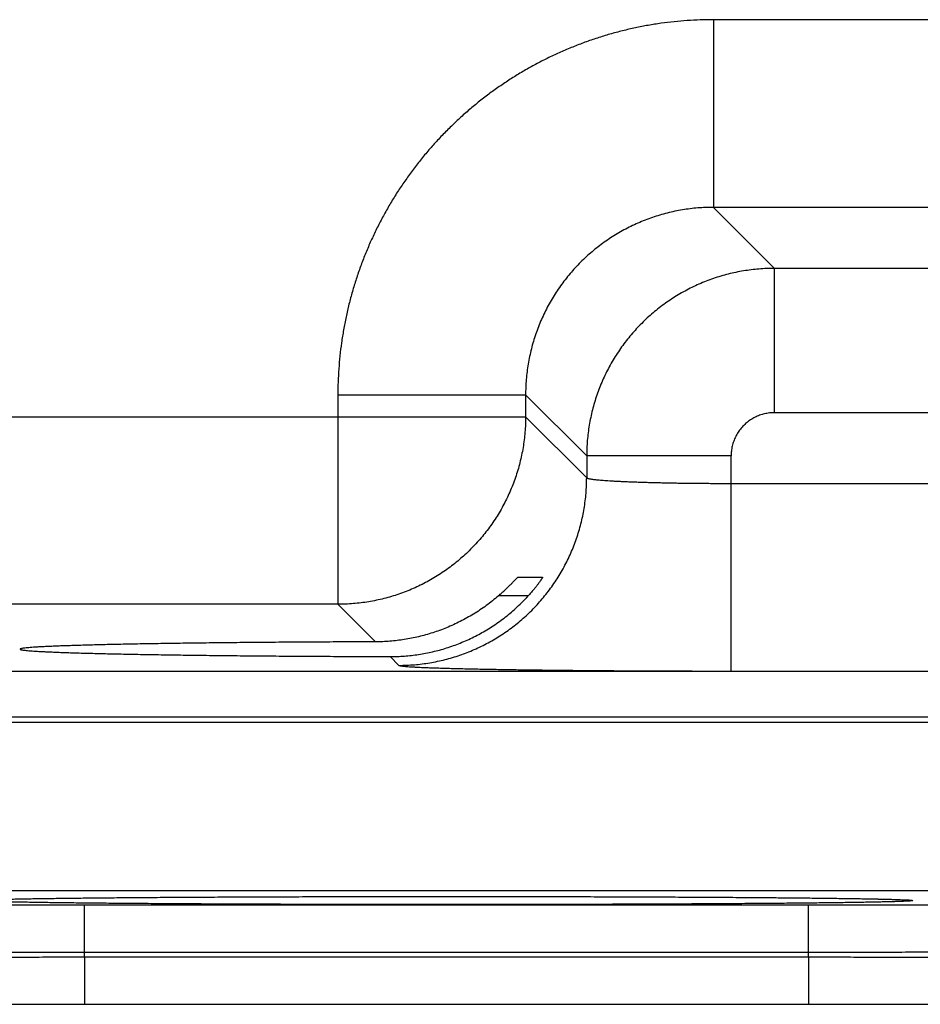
# Model space of a CAD drawing. Header units: inches. Extents: x 0 to 34, y 0 to 22.
# Tile 60 of 112: x 19.603 to 19.977, y 13.963 to 14.372. Entities that reach past the tile are written whole.
import ezdxf

# ---------------------------------------------------------------- set-up
doc = ezdxf.new("R2010")
doc.units = ezdxf.units.IN
doc.header["$LTSCALE"] = 1.87
doc.header["$MEASUREMENT"] = 0
doc.layers.get('0').update_dxf_attribs({"linetype": 'CONTINUOUS'})

msp = doc.modelspace()

# ---------------------------------------------------------------- linework, layer by layer
at = {"color": 7, "linetype": 'CONTINUOUS'}
for p, q in [((19.89129, 14.37228), (19.89129, 14.29429)), ((20.0416, 14.37228), (19.89129, 14.37228)), ((19.89129, 14.29429), (19.91666, 14.26892)), ((20.0416, 14.29429), (19.89129, 14.29429)), ((20.01623, 14.26892), (19.91666, 14.26892)), ((19.91666, 14.20893), (19.91666, 14.26892)), ((19.73531, 14.21631), (19.73531, 14.12929)), ((19.73531, 14.21631), (19.8133, 14.21631)), ((19.8133, 14.21631), (19.83867, 14.19094)), ((19.8133, 14.21631), (19.8133, 14.20728)), ((19.18959, 14.20728), (19.8133, 14.20728)), ((19.8133, 14.20728), (19.83867, 14.18191)), ((20.01623, 14.20893), (19.91666, 14.20893)), ((19.89866, 14.19094), (19.83867, 14.19094)), ((19.83867, 14.19094), (19.83867, 14.18191)), ((19.89866, 14.10156), (19.89866, 14.19094)), ((19.89866, 14.17955), (20.03423, 14.17955)), ((19.81005, 14.14052), (19.82035, 14.14052)), ((19.81437, 14.13278), (19.80201, 14.13278)), ((19.73531, 14.12929), (19.26758, 14.12929)), ((19.73531, 14.12929), (19.75091, 14.11369)), ((19.75703, 14.10758), (19.76068, 14.10392)), ((18.41877, 14.10148), (25.80914, 14.10148)), ((19.89866, 14.10156), (20.03423, 14.10156)), ((18.41877, 14.08246), (25.80914, 14.08246)), ((19.44177, 14.0803), (20.11912, 14.0803)), ((19.48021, 14.01031), (20.08068, 14.01031)), ((19.60051, 14.00679), (19.60382, 14.00686)), ((19.60382, 14.00686), (19.60791, 14.00693)), ((19.60791, 14.00693), (19.61293, 14.00701)), ((19.61293, 14.00701), (19.61907, 14.0071)), ((19.61907, 14.0071), (19.62653, 14.00719)), ((19.62653, 14.00719), (19.6332, 14.00726)), ((19.6332, 14.00726), (19.64105, 14.00734)), ((19.64105, 14.00734), (19.65049, 14.00742)), ((19.65049, 14.00742), (19.66234, 14.00751)), ((19.66234, 14.00751), (19.67218, 14.00757)), ((19.67218, 14.00757), (19.68313, 14.00763)), ((19.68313, 14.00763), (19.69437, 14.00768)), ((19.69437, 14.00768), (19.70599, 14.00773)), ((19.70599, 14.00773), (19.71793, 14.00777)), ((19.71793, 14.00777), (19.73014, 14.0078)), ((19.73014, 14.0078), (19.74258, 14.00782)), ((19.74258, 14.00782), (19.75518, 14.00784)), ((19.75518, 14.00784), (19.7679, 14.00785)), ((19.7679, 14.00785), (19.78045, 14.00786)), ((19.78045, 14.00786), (19.79298, 14.00785)), ((19.79298, 14.00785), (19.8057, 14.00784)), ((19.8057, 14.00784), (19.81831, 14.00782)), ((19.81831, 14.00782), (19.83075, 14.0078)), ((19.83075, 14.0078), (19.84298, 14.00777)), ((19.84298, 14.00777), (19.85494, 14.00773)), ((19.85494, 14.00773), (19.86657, 14.00768)), ((19.86657, 14.00768), (19.8778, 14.00763)), ((19.8778, 14.00763), (19.88868, 14.00757)), ((19.88868, 14.00757), (19.89872, 14.0075)), ((19.89872, 14.0075), (19.90741, 14.00744)), ((19.90741, 14.00744), (19.91824, 14.00735)), ((19.91824, 14.00735), (19.92693, 14.00727)), ((19.92693, 14.00727), (19.93416, 14.00719)), ((19.93416, 14.00719), (19.94031, 14.00712)), ((19.94031, 14.00712), (19.94557, 14.00705)), ((19.94557, 14.00705), (19.95136, 14.00696)), ((19.95136, 14.00696), (19.95597, 14.00688)), ((19.95597, 14.00688), (19.95969, 14.0068)), ((19.95969, 14.0068), (19.96273, 14.00673)), ((19.96273, 14.00673), (19.96519, 14.00667)), ((19.96519, 14.00667), (19.96713, 14.00661)), ((19.96713, 14.00661), (19.96866, 14.00656)), ((19.96866, 14.00656), (19.96958, 14.00652)), ((19.96958, 14.00652), (19.97034, 14.00648)), ((19.97034, 14.00648), (19.97075, 14.00646)), ((19.97075, 14.00646), (19.97109, 14.00644)), ((19.97109, 14.00644), (19.97137, 14.00643)), ((19.97137, 14.00643), (19.97158, 14.00641)), ((19.97158, 14.00641), (19.97174, 14.0064)), ((19.97189, 14.00639), (19.97192, 14.00639)), ((19.63008, 13.98467), (19.63008, 14.00432)), ((19.63008, 14.00432), (19.93081, 14.00432)), ((19.93081, 13.98467), (19.93081, 14.00432)), ((19.63005, 13.98274), (19.63008, 13.98467)), ((19.63008, 13.98467), (19.93081, 13.98467)), ((19.93085, 13.98274), (19.93081, 13.98467)), ((19.63005, 13.98274), (19.63005, 13.96309)), ((19.63005, 13.98274), (19.93085, 13.98274)), ((19.93085, 13.98274), (19.93085, 13.96309)), ((19.5988, 13.96307), (19.6113, 13.96308)), ((19.6113, 13.96308), (19.62395, 13.96309)), ((19.62395, 13.96309), (19.93085, 13.96309)), ((19.93085, 13.96309), (19.94319, 13.96309)), ((19.94319, 13.96309), (19.95572, 13.96308)), ((19.95572, 13.96308), (19.96813, 13.96306)), ((19.96813, 13.96306), (19.98037, 13.96303))]:
    msp.add_line(p, q, dxfattribs=at)
msp.add_lwpolyline([(19.97174, 14.0064), (19.97186, 14.00639), (19.97189, 14.00639)], dxfattribs=at)
for points, knots in [([(19.89129, 14.37228), (19.88948, 14.37228), (19.88586, 14.37222), (19.88043, 14.37193), (19.875, 14.37146), (19.8696, 14.3708), (19.86422, 14.36995), (19.85888, 14.36891), (19.85357, 14.36769), (19.84831, 14.36628), (19.8431, 14.36468), (19.83795, 14.36291), (19.83286, 14.36096), (19.82785, 14.35883), (19.82291, 14.35653), (19.81806, 14.35406), (19.81329, 14.35142), (19.80862, 14.34861), (19.80406, 14.34565), (19.79959, 14.34253), (19.79524, 14.33925), (19.79101, 14.33582), (19.7869, 14.33225), (19.78292, 14.32853), (19.77907, 14.32468), (19.77535, 14.3207), (19.77178, 14.31659), (19.76835, 14.31236), (19.76507, 14.30801), (19.76195, 14.30355), (19.75898, 14.29898), (19.75618, 14.29431), (19.75354, 14.28955), (19.75107, 14.28469), (19.74877, 14.27976), (19.74664, 14.27474), (19.74469, 14.26966), (19.74291, 14.26451), (19.74132, 14.2593), (19.73991, 14.25403), (19.73869, 14.24873), (19.73765, 14.24338), (19.7368, 14.238), (19.73613, 14.23259), (19.73566, 14.22717), (19.73538, 14.22174), (19.73531, 14.21812), (19.73531, 14.21631)], [0, 0, 0, 0, 0.022161, 0.044356, 0.066574, 0.088801, 0.111028, 0.133246, 0.155464, 0.177691, 0.199926, 0.222163, 0.244394, 0.266622, 0.288847, 0.311071, 0.333295, 0.35552, 0.377746, 0.399972, 0.422198, 0.444423, 0.466649, 0.488874, 0.511099, 0.533323, 0.555548, 0.577774, 0.6, 0.622226, 0.644452, 0.666678, 0.688903, 0.711128, 0.733352, 0.755576, 0.777805, 0.800041, 0.822277, 0.844507, 0.866729, 0.888953, 0.911185, 0.933417, 0.955638, 0.977836, 1, 1, 1, 1]), ([(19.89129, 14.29429), (19.89022, 14.29429), (19.88807, 14.29425), (19.88485, 14.29405), (19.88164, 14.29372), (19.87845, 14.29326), (19.87528, 14.29266), (19.87213, 14.29193), (19.86902, 14.29108), (19.86595, 14.2901), (19.86292, 14.28899), (19.85994, 14.28775), (19.85702, 14.2864), (19.85415, 14.28492), (19.85135, 14.28333), (19.84861, 14.28162), (19.84595, 14.27981), (19.84337, 14.27788), (19.84087, 14.27585), (19.83845, 14.27371), (19.83612, 14.27148), (19.83389, 14.26916), (19.83176, 14.26674), (19.82972, 14.26424), (19.8278, 14.26165), (19.82598, 14.25899), (19.82427, 14.25626), (19.82268, 14.25345), (19.8212, 14.25059), (19.81985, 14.24766), (19.81861, 14.24468), (19.8175, 14.24165), (19.81652, 14.23858), (19.81566, 14.23547), (19.81494, 14.23233), (19.81434, 14.22915), (19.81388, 14.22596), (19.81354, 14.22275), (19.81335, 14.21953), (19.8133, 14.21738), (19.8133, 14.21631)], [0, 0, 0, 0, 0.026326, 0.05265, 0.078971, 0.105291, 0.131612, 0.157932, 0.18425, 0.210565, 0.236878, 0.263188, 0.289496, 0.315803, 0.34211, 0.368417, 0.394724, 0.421029, 0.447334, 0.473639, 0.499944, 0.526249, 0.552554, 0.578861, 0.605169, 0.631478, 0.657787, 0.684098, 0.71041, 0.736723, 0.763038, 0.789358, 0.815684, 0.842013, 0.868345, 0.894675, 0.921003, 0.947332, 0.973663, 1, 1, 1, 1]), ([(19.91666, 14.26892), (19.91558, 14.26892), (19.91343, 14.26888), (19.91022, 14.26868), (19.90701, 14.26834), (19.90382, 14.26788), (19.90065, 14.26728), (19.8975, 14.26655), (19.89439, 14.2657), (19.89132, 14.26471), (19.88829, 14.2636), (19.88532, 14.26237), (19.88239, 14.26101), (19.87952, 14.25953), (19.87672, 14.25794), (19.87399, 14.25623), (19.87133, 14.25441), (19.86875, 14.25249), (19.86625, 14.25046), (19.86383, 14.24832), (19.8615, 14.24609), (19.85927, 14.24377), (19.85714, 14.24135), (19.85511, 14.23885), (19.85318, 14.23626), (19.85136, 14.2336), (19.84965, 14.23086), (19.84806, 14.22806), (19.84658, 14.22519), (19.84522, 14.22226), (19.84399, 14.21928), (19.84288, 14.21626), (19.84189, 14.21318), (19.84104, 14.21008), (19.84031, 14.20693), (19.83971, 14.20377), (19.83925, 14.20058), (19.83892, 14.19737), (19.83872, 14.19416), (19.83867, 14.19201), (19.83867, 14.19094)], [0, 0, 0, 0, 0.02633, 0.052658, 0.078985, 0.10531, 0.131635, 0.157961, 0.184286, 0.210609, 0.236933, 0.26326, 0.289587, 0.315904, 0.342203, 0.368494, 0.394785, 0.42108, 0.447383, 0.473692, 0.500001, 0.526307, 0.552615, 0.578933, 0.605258, 0.631584, 0.657907, 0.684231, 0.710561, 0.736892, 0.763218, 0.789538, 0.815859, 0.842182, 0.868502, 0.894809, 0.921107, 0.947401, 0.973698, 1, 1, 1, 1]), ([(19.8133, 14.20728), (19.8133, 14.20621), (19.81326, 14.20406), (19.81306, 14.20084), (19.81272, 14.19763), (19.81226, 14.19444), (19.81166, 14.19127), (19.81093, 14.18813), (19.81008, 14.18503), (19.80909, 14.18196), (19.80798, 14.17893), (19.80675, 14.17595), (19.80539, 14.17302), (19.80391, 14.17016), (19.80232, 14.16735), (19.80061, 14.16462), (19.79879, 14.16196), (19.79687, 14.15937), (19.79483, 14.15687), (19.7927, 14.15445), (19.79047, 14.15213), (19.78814, 14.14989), (19.78572, 14.14776), (19.78322, 14.14573), (19.78063, 14.1438), (19.77797, 14.14198), (19.77524, 14.14027), (19.77243, 14.13868), (19.76957, 14.1372), (19.76664, 14.13585), (19.76366, 14.13461), (19.76064, 14.1335), (19.75757, 14.13252), (19.75446, 14.13166), (19.75132, 14.13093), (19.74815, 14.13034), (19.74496, 14.12987), (19.74175, 14.12954), (19.73854, 14.12934), (19.73639, 14.12929), (19.73531, 14.12929)], [0, 0, 0, 0, 0.026315, 0.05263, 0.078945, 0.105261, 0.131577, 0.157893, 0.184209, 0.210526, 0.236843, 0.263161, 0.289478, 0.315796, 0.342114, 0.368432, 0.39475, 0.421068, 0.447387, 0.473705, 0.500023, 0.526342, 0.55266, 0.578978, 0.605297, 0.631615, 0.657932, 0.68425, 0.710567, 0.736885, 0.763203, 0.789519, 0.815835, 0.842151, 0.868467, 0.894785, 0.921098, 0.947404, 0.973703, 1, 1, 1, 1]), ([(19.91666, 14.20893), (19.91631, 14.20893), (19.91562, 14.20891), (19.91459, 14.20882), (19.91355, 14.20867), (19.91253, 14.20846), (19.91151, 14.20819), (19.91051, 14.20786), (19.90954, 14.20748), (19.90859, 14.20703), (19.90766, 14.20654), (19.90677, 14.20599), (19.90591, 14.20538), (19.90509, 14.20473), (19.9043, 14.20404), (19.90356, 14.2033), (19.90286, 14.20251), (19.90221, 14.20169), (19.90161, 14.20083), (19.90106, 14.19994), (19.90057, 14.19901), (19.90012, 14.19806), (19.89973, 14.19708), (19.8994, 14.19609), (19.89913, 14.19507), (19.89892, 14.19405), (19.89877, 14.19301), (19.89868, 14.19197), (19.89866, 14.19128), (19.89866, 14.19094)], [0, 0, 0, 0, 0.036617, 0.073427, 0.110383, 0.147443, 0.184567, 0.221713, 0.258844, 0.295937, 0.333007, 0.370073, 0.407151, 0.444244, 0.481347, 0.518455, 0.555564, 0.592666, 0.629753, 0.666826, 0.703904, 0.741008, 0.778157, 0.815328, 0.852478, 0.889563, 0.92654, 0.963368, 1, 1, 1, 1]), ([(19.76068, 14.10392), (19.76176, 14.10392), (19.76391, 14.10397), (19.76712, 14.10417), (19.77033, 14.1045), (19.77352, 14.10497), (19.77669, 14.10557), (19.77983, 14.10629), (19.78294, 14.10715), (19.78601, 14.10813), (19.78904, 14.10925), (19.79201, 14.11048), (19.79494, 14.11184), (19.79781, 14.11331), (19.80061, 14.11491), (19.80334, 14.11661), (19.80601, 14.11843), (19.80859, 14.12036), (19.81109, 14.12239), (19.81351, 14.12453), (19.81584, 14.12676), (19.81807, 14.12909), (19.8202, 14.1315), (19.82224, 14.13401), (19.82416, 14.13659), (19.82598, 14.13925), (19.82769, 14.14199), (19.82928, 14.14479), (19.83076, 14.14766), (19.83212, 14.15058), (19.83335, 14.15356), (19.83446, 14.15659), (19.83545, 14.15966), (19.8363, 14.16277), (19.83703, 14.16591), (19.83763, 14.16907), (19.83809, 14.17226), (19.83843, 14.17547), (19.83863, 14.17869), (19.83867, 14.18084), (19.83867, 14.18191)], [0, 0, 0, 0, 0.026313, 0.052627, 0.078941, 0.105256, 0.131571, 0.157886, 0.184201, 0.210517, 0.236833, 0.263149, 0.289465, 0.315782, 0.342098, 0.368415, 0.394732, 0.421049, 0.447367, 0.473684, 0.500001, 0.526318, 0.552636, 0.578953, 0.60527, 0.631587, 0.657904, 0.68422, 0.710537, 0.736853, 0.763169, 0.789485, 0.8158, 0.842115, 0.86843, 0.894745, 0.921059, 0.947373, 0.973687, 1, 1, 1, 1]), ([(19.83867, 14.18191), (19.83869, 14.18187), (19.8388, 14.18178), (19.83903, 14.18168), (19.83938, 14.18158), (19.83984, 14.18148), (19.84041, 14.18137), (19.8411, 14.18127), (19.8419, 14.18117), (19.84282, 14.18107), (19.84384, 14.18097), (19.84497, 14.18088), (19.84621, 14.18078), (19.84755, 14.18069), (19.84899, 14.1806), (19.85053, 14.18051), (19.85217, 14.18043), (19.85389, 14.18035), (19.85571, 14.18027), (19.85761, 14.1802), (19.85958, 14.18013), (19.86164, 14.18006), (19.86377, 14.17999), (19.86597, 14.17993), (19.86823, 14.17988), (19.87055, 14.17983), (19.87293, 14.17978), (19.87535, 14.17973), (19.87783, 14.17969), (19.88034, 14.17966), (19.88289, 14.17963), (19.88547, 14.1796), (19.88808, 14.17958), (19.89071, 14.17957), (19.89335, 14.17955), (19.896, 14.17955), (19.89778, 14.17955), (19.89866, 14.17955)], [0, 0, 0, 0, 0.002498, 0.006617, 0.012558, 0.020374, 0.030076, 0.041659, 0.05511, 0.070405, 0.087518, 0.106417, 0.127067, 0.149429, 0.173458, 0.199108, 0.22633, 0.255071, 0.285272, 0.316876, 0.349821, 0.384042, 0.419471, 0.456039, 0.493674, 0.532302, 0.571848, 0.612233, 0.65338, 0.695207, 0.737631, 0.780569, 0.823937, 0.867649, 0.911621, 0.955768, 1, 1, 1, 1]), ([(19.80201, 14.13278), (19.80227, 14.13301), (19.80278, 14.13346), (19.80353, 14.13412), (19.80423, 14.13477), (19.8049, 14.13539), (19.80552, 14.13599), (19.80611, 14.13655), (19.80665, 14.13708), (19.80714, 14.13758), (19.80759, 14.13803), (19.808, 14.13845), (19.80837, 14.13883), (19.80869, 14.13916), (19.80898, 14.13946), (19.80922, 14.13972), (19.80944, 14.13993), (19.80961, 14.14012), (19.80976, 14.14026), (19.80987, 14.14037), (19.80996, 14.14045), (19.81001, 14.1405), (19.81004, 14.14052), (19.81005, 14.14052)], [0, 0, 0, 0, 0.093093, 0.182833, 0.26871, 0.350314, 0.427653, 0.500435, 0.568278, 0.630933, 0.688423, 0.740626, 0.787615, 0.829425, 0.866231, 0.898139, 0.925332, 0.947993, 0.96629, 0.980452, 0.990645, 0.997085, 1, 1, 1, 1]), ([(19.82035, 14.14052), (19.82035, 14.14052), (19.82035, 14.14048), (19.82033, 14.14045), (19.82028, 14.14036), (19.82021, 14.14024), (19.82012, 14.14008), (19.81999, 14.13989), (19.81984, 14.13966), (19.81966, 14.13939), (19.81945, 14.13908), (19.8192, 14.13873), (19.81893, 14.13835), (19.81862, 14.13793), (19.81827, 14.13747), (19.8179, 14.13697), (19.81748, 14.13644), (19.81704, 14.13589), (19.81656, 14.1353), (19.81605, 14.1347), (19.81552, 14.13407), (19.81495, 14.13343), (19.81457, 14.133), (19.81437, 14.13278)], [0, 0, 0, 0, 0.001698, 0.007099, 0.016707, 0.030728, 0.049309, 0.072632, 0.100785, 0.133928, 0.1721, 0.215408, 0.263828, 0.317381, 0.37597, 0.439511, 0.507811, 0.580661, 0.657754, 0.738739, 0.823126, 0.910393, 1, 1, 1, 1]), ([(19.78045, 14.11114), (19.78141, 14.11145), (19.78333, 14.11209), (19.78618, 14.11318), (19.789, 14.11438), (19.79178, 14.1157), (19.79452, 14.11713), (19.79722, 14.11869), (19.79987, 14.12036), (19.80246, 14.12215), (19.80499, 14.12406), (19.80746, 14.12607), (19.80985, 14.1282), (19.81216, 14.13043), (19.81364, 14.13199), (19.81437, 14.13278)], [0, 0, 0, 0, 0.07447, 0.14934, 0.224561, 0.300144, 0.376193, 0.452677, 0.529574, 0.606982, 0.684837, 0.763048, 0.841671, 0.920684, 1, 1, 1, 1]), ([(19.80201, 14.13278), (19.80119, 14.13208), (19.79953, 14.13071), (19.79697, 14.12876), (19.79435, 14.12693), (19.79167, 14.12521), (19.78893, 14.12362), (19.78615, 14.12214), (19.78332, 14.12078), (19.78141, 14.11995), (19.78045, 14.11956)], [0, 0, 0, 0, 0.127219, 0.253841, 0.379779, 0.505138, 0.629854, 0.753882, 0.877304, 1, 1, 1, 1]), ([(19.78045, 14.11956), (19.7795, 14.11917), (19.7776, 14.11843), (19.77471, 14.11744), (19.77179, 14.11657), (19.76886, 14.11581), (19.7659, 14.11516), (19.76293, 14.11464), (19.75994, 14.11422), (19.75694, 14.11392), (19.75393, 14.11374), (19.75192, 14.1137), (19.75091, 14.11369)], [0, 0, 0, 0, 0.101232, 0.202065, 0.302454, 0.402482, 0.502332, 0.601996, 0.70147, 0.800944, 0.900462, 1, 1, 1, 1]), ([(19.75091, 14.11369), (19.74895, 14.11369), (19.74504, 14.11367), (19.73919, 14.11365), (19.73339, 14.11363), (19.72765, 14.1136), (19.72196, 14.11356), (19.71634, 14.11353), (19.7108, 14.11349), (19.70533, 14.11345), (19.69995, 14.1134), (19.69466, 14.11335), (19.68947, 14.1133), (19.68439, 14.11324), (19.67941, 14.11318), (19.67455, 14.11312), (19.66981, 14.11306), (19.6652, 14.11299), (19.66072, 14.11292), (19.65637, 14.11285), (19.65217, 14.11278), (19.64812, 14.1127), (19.64421, 14.11262), (19.64047, 14.11254), (19.63688, 14.11246), (19.63345, 14.11237), (19.6302, 14.11228), (19.62712, 14.11219), (19.62421, 14.1121), (19.62148, 14.11201), (19.61893, 14.11192), (19.61657, 14.11182), (19.61439, 14.11172), (19.61241, 14.11162), (19.61062, 14.11153), (19.60902, 14.11143), (19.60761, 14.11132), (19.60641, 14.11122), (19.6054, 14.11112), (19.6046, 14.11102), (19.60398, 14.11093), (19.60361, 14.11081), (19.60334, 14.11076), (19.60332, 14.11066), (19.60332, 14.11065)], [0, 0, 0, 0, 0.039867, 0.079465, 0.118734, 0.157649, 0.196148, 0.234196, 0.271752, 0.308761, 0.345197, 0.381002, 0.416147, 0.45059, 0.484282, 0.5172, 0.549291, 0.58053, 0.610877, 0.640292, 0.668753, 0.696214, 0.722655, 0.748042, 0.77234, 0.795532, 0.817581, 0.838471, 0.858172, 0.876662, 0.893925, 0.909934, 0.924678, 0.938136, 0.950293, 0.961139, 0.970657, 0.978843, 0.985686, 0.991181, 0.995329, 0.99814, 0.999664, 1, 1, 1, 1]), ([(19.75703, 14.10758), (19.75802, 14.10758), (19.76, 14.10761), (19.76297, 14.10777), (19.76592, 14.10805), (19.76886, 14.10844), (19.77179, 14.10894), (19.7747, 14.10956), (19.77759, 14.11028), (19.7795, 14.11084), (19.78045, 14.11114)], [0, 0, 0, 0, 0.125074, 0.249956, 0.374653, 0.499371, 0.624165, 0.749095, 0.874369, 1, 1, 1, 1]), ([(19.60332, 14.11065), (19.60332, 14.11063), (19.60334, 14.11053), (19.60362, 14.11047), (19.604, 14.11036), (19.60463, 14.11027), (19.60543, 14.11016), (19.60645, 14.11006), (19.60766, 14.10996), (19.60907, 14.10986), (19.61067, 14.10976), (19.61247, 14.10966), (19.61446, 14.10956), (19.61664, 14.10947), (19.61901, 14.10937), (19.62156, 14.10928), (19.6243, 14.10918), (19.62721, 14.10909), (19.6303, 14.109), (19.63356, 14.10891), (19.63699, 14.10883), (19.64058, 14.10875), (19.64434, 14.10866), (19.64824, 14.10859), (19.6523, 14.10851), (19.65651, 14.10843), (19.66086, 14.10836), (19.66534, 14.10829), (19.66996, 14.10823), (19.6747, 14.10816), (19.67957, 14.1081), (19.68455, 14.10804), (19.68964, 14.10799), (19.69483, 14.10794), (19.70012, 14.10789), (19.7055, 14.10784), (19.71097, 14.1078), (19.71652, 14.10776), (19.72214, 14.10772), (19.72783, 14.10769), (19.73358, 14.10766), (19.73938, 14.10764), (19.74523, 14.10761), (19.75111, 14.10759), (19.75505, 14.10758), (19.75703, 14.10758)], [0, 0, 0, 0, 0.000358, 0.001859, 0.004599, 0.008623, 0.013942, 0.020554, 0.028454, 0.037637, 0.04809, 0.059806, 0.072768, 0.086964, 0.102379, 0.11899, 0.136786, 0.155739, 0.175834, 0.197046, 0.219345, 0.242717, 0.267124, 0.292546, 0.318951, 0.346304, 0.374586, 0.40375, 0.433774, 0.46462, 0.496247, 0.528632, 0.561721, 0.595492, 0.629898, 0.664898, 0.700461, 0.736532, 0.773087, 0.810071, 0.847444, 0.885173, 0.923197, 0.961492, 1, 1, 1, 1]), ([(19.76068, 14.10392), (19.76073, 14.10388), (19.76092, 14.10382), (19.76127, 14.10373), (19.76181, 14.10365), (19.76253, 14.10357), (19.76342, 14.10348), (19.76449, 14.1034), (19.76573, 14.10332), (19.76715, 14.10323), (19.76874, 14.10315), (19.7705, 14.10307), (19.77242, 14.10299), (19.77451, 14.10291), (19.77677, 14.10284), (19.77918, 14.10276), (19.78175, 14.10269), (19.78447, 14.10261), (19.78734, 14.10254), (19.79035, 14.10247), (19.79351, 14.10241), (19.7968, 14.10234), (19.80023, 14.10228), (19.80379, 14.10222), (19.80746, 14.10216), (19.81126, 14.1021), (19.81517, 14.10205), (19.8192, 14.102), (19.82332, 14.10195), (19.82754, 14.1019), (19.83186, 14.10186), (19.83626, 14.10182), (19.84074, 14.10178), (19.8453, 14.10174), (19.84993, 14.10171), (19.85463, 14.10168), (19.85938, 14.10166), (19.86418, 14.10163), (19.86903, 14.10161), (19.87391, 14.1016), (19.87883, 14.10158), (19.88377, 14.10157), (19.88873, 14.10156), (19.89369, 14.10156), (19.89701, 14.10156), (19.89866, 14.10156)], [0, 0, 0, 0, 0.001426, 0.004083, 0.008016, 0.013231, 0.019726, 0.027494, 0.036531, 0.046826, 0.058362, 0.071121, 0.085088, 0.10025, 0.116588, 0.134078, 0.152694, 0.172414, 0.193218, 0.215077, 0.237959, 0.26183, 0.286661, 0.312428, 0.339095, 0.366623, 0.394974, 0.424112, 0.454004, 0.484609, 0.515884, 0.547787, 0.580279, 0.613319, 0.646868, 0.680886, 0.715324, 0.750126, 0.785237, 0.820624, 0.856256, 0.892079, 0.928025, 0.964023, 1, 1, 1, 1]), ([(19.48013, 14.00563), (19.48013, 14.00559), (19.48031, 14.00557), (19.48053, 14.00552), (19.48102, 14.00549), (19.48164, 14.00544), (19.48246, 14.0054), (19.48346, 14.00535), (19.48464, 14.00531), (19.48599, 14.00526), (19.48752, 14.00522), (19.48923, 14.00518), (19.4911, 14.00514), (19.49314, 14.00509), (19.49536, 14.00505), (19.49773, 14.00501), (19.50027, 14.00497), (19.50296, 14.00493), (19.50581, 14.0049), (19.50881, 14.00486), (19.51196, 14.00482), (19.51525, 14.00479), (19.51868, 14.00475), (19.52225, 14.00472), (19.52595, 14.00469), (19.52978, 14.00466), (19.53372, 14.00463), (19.53779, 14.0046), (19.54197, 14.00457), (19.54625, 14.00454), (19.55064, 14.00452), (19.55512, 14.00449), (19.5597, 14.00447), (19.56436, 14.00445), (19.5691, 14.00443), (19.57392, 14.00441), (19.5788, 14.0044), (19.58375, 14.00438), (19.58875, 14.00437), (19.59381, 14.00436), (19.5989, 14.00435), (19.60404, 14.00434), (19.6092, 14.00433), (19.6144, 14.00433), (19.61961, 14.00432), (19.62484, 14.00432), (19.62833, 14.00432), (19.63008, 14.00432)], [0, 0, 0, 0, 0.000681, 0.002532, 0.005586, 0.009848, 0.015314, 0.021977, 0.029829, 0.038864, 0.049073, 0.060443, 0.072956, 0.086595, 0.101343, 0.117187, 0.134107, 0.152081, 0.171086, 0.191101, 0.212103, 0.234064, 0.256956, 0.280752, 0.305424, 0.330943, 0.357277, 0.384394, 0.412261, 0.440844, 0.470107, 0.500017, 0.530535, 0.561624, 0.593247, 0.625371, 0.657958, 0.690964, 0.724342, 0.758049, 0.792043, 0.826288, 0.860752, 0.895399, 0.930186, 0.965069, 1, 1, 1, 1]), ([(19.78045, 14.00448), (19.77832, 14.00448), (19.77405, 14.00448), (19.76766, 14.00448), (19.76128, 14.00448), (19.75492, 14.00449), (19.74859, 14.0045), (19.74229, 14.00451), (19.73603, 14.00452), (19.72983, 14.00453), (19.72368, 14.00455), (19.71759, 14.00457), (19.71157, 14.00459), (19.70563, 14.00461), (19.69977, 14.00463), (19.69399, 14.00465), (19.68831, 14.00468), (19.68273, 14.00471), (19.67726, 14.00474), (19.6719, 14.00477), (19.66665, 14.0048), (19.66154, 14.00483), (19.65655, 14.00487), (19.65169, 14.0049), (19.64698, 14.00494), (19.64241, 14.00498), (19.638, 14.00502), (19.63374, 14.00506), (19.62964, 14.0051), (19.62571, 14.00515), (19.62194, 14.00519), (19.61835, 14.00524), (19.61494, 14.00529), (19.6117, 14.00534), (19.60866, 14.00538), (19.60579, 14.00543), (19.60313, 14.00549), (19.60065, 14.00554), (19.59837, 14.00559), (19.59629, 14.00564), (19.59441, 14.00569), (19.59274, 14.00575), (19.59127, 14.0058), (19.59001, 14.00586), (19.58895, 14.00591), (19.58812, 14.00597), (19.58745, 14.006), (19.58709, 14.0061), (19.58676, 14.00607), (19.58676, 14.00626), (19.58709, 14.00623), (19.58745, 14.00633), (19.58812, 14.00636), (19.5886, 14.0064), (19.58888, 14.00642)], [0, 0, 0, 0, 0.032635, 0.065268, 0.097851, 0.130341, 0.16269, 0.194855, 0.226799, 0.258491, 0.289896, 0.320984, 0.351721, 0.382076, 0.412015, 0.441504, 0.470508, 0.498996, 0.526941, 0.554322, 0.581105, 0.60725, 0.632725, 0.657508, 0.681573, 0.704895, 0.727444, 0.749198, 0.770131, 0.790221, 0.809447, 0.827789, 0.845226, 0.861739, 0.877307, 0.891916, 0.90555, 0.918195, 0.929837, 0.94046, 0.950054, 0.95861, 0.96612, 0.972575, 0.977965, 0.982287, 0.985538, 0.987719, 0.988838, 0.989123, 0.990243, 0.992425, 0.995677, 1, 1, 1, 1]), ([(19.58897, 14.00642), (19.58929, 14.00644), (19.59004, 14.00648), (19.59127, 14.00653), (19.59274, 14.00658), (19.59441, 14.00664), (19.59629, 14.00669), (19.59837, 14.00674), (19.60065, 14.0068), (19.60313, 14.00685), (19.6058, 14.0069), (19.60866, 14.00695), (19.61171, 14.007), (19.61494, 14.00705), (19.61835, 14.00709), (19.62194, 14.00714), (19.62571, 14.00718), (19.62964, 14.00723), (19.63374, 14.00727), (19.638, 14.00731), (19.64242, 14.00735), (19.64698, 14.00739), (19.6517, 14.00743), (19.65655, 14.00747), (19.66154, 14.0075), (19.66666, 14.00753), (19.6719, 14.00757), (19.67726, 14.0076), (19.68274, 14.00763), (19.68832, 14.00765), (19.694, 14.00768), (19.69977, 14.0077), (19.70563, 14.00773), (19.71157, 14.00775), (19.71759, 14.00777), (19.72368, 14.00778), (19.72983, 14.0078), (19.73604, 14.00781), (19.74229, 14.00782), (19.74859, 14.00783), (19.75493, 14.00784), (19.76129, 14.00785), (19.76767, 14.00785), (19.77405, 14.00786), (19.77832, 14.00786), (19.78045, 14.00786)], [0, 0, 0, 0, 0.005071, 0.011674, 0.019357, 0.028112, 0.037928, 0.048796, 0.060705, 0.073642, 0.087591, 0.102536, 0.118463, 0.135355, 0.153194, 0.171959, 0.191628, 0.212181, 0.233595, 0.255848, 0.278918, 0.302777, 0.327394, 0.352746, 0.378809, 0.405559, 0.432958, 0.460967, 0.489557, 0.518702, 0.548372, 0.578534, 0.609157, 0.640207, 0.67165, 0.703453, 0.735581, 0.768001, 0.80068, 0.833584, 0.866676, 0.89991, 0.93324, 0.966619, 1, 1, 1, 1]), ([(19.78045, 14.00786), (19.78258, 14.00786), (19.78684, 14.00786), (19.79323, 14.00785), (19.79961, 14.00785), (19.80597, 14.00784), (19.8123, 14.00783), (19.8186, 14.00782), (19.82486, 14.00781), (19.83106, 14.0078), (19.83721, 14.00778), (19.8433, 14.00777), (19.84932, 14.00775), (19.85526, 14.00773), (19.86113, 14.0077), (19.8669, 14.00768), (19.87258, 14.00765), (19.87816, 14.00763), (19.88363, 14.0076), (19.88899, 14.00757), (19.89424, 14.00753), (19.89936, 14.0075), (19.90435, 14.00747), (19.9092, 14.00743), (19.91391, 14.00739), (19.91848, 14.00735), (19.92289, 14.00731), (19.92715, 14.00727), (19.93125, 14.00723), (19.93519, 14.00718), (19.93895, 14.00714), (19.94254, 14.00709), (19.94596, 14.00705), (19.94919, 14.007), (19.95224, 14.00695), (19.9551, 14.0069), (19.95777, 14.00685), (19.96024, 14.0068), (19.96252, 14.00674), (19.9646, 14.00669), (19.96648, 14.00664), (19.96815, 14.00658), (19.96962, 14.00653), (19.97086, 14.00648), (19.9716, 14.00644), (19.97192, 14.00642)], [0, 0, 0, 0, 0.033386, 0.066769, 0.100102, 0.133339, 0.166432, 0.199337, 0.232017, 0.264437, 0.296565, 0.328368, 0.359813, 0.390866, 0.421493, 0.451661, 0.481332, 0.510475, 0.539063, 0.567073, 0.594473, 0.62122, 0.647281, 0.672633, 0.697253, 0.721111, 0.744179, 0.766433, 0.787848, 0.808401, 0.828069, 0.846833, 0.864671, 0.881564, 0.897491, 0.912435, 0.926383, 0.939319, 0.951229, 0.962097, 0.971912, 0.980665, 0.988347, 0.99495, 1, 1, 1, 1]), ([(19.97201, 14.00642), (19.97229, 14.0064), (19.97278, 14.00636), (19.97344, 14.00633), (19.9738, 14.00623), (19.97413, 14.00626), (19.97413, 14.00607), (19.9738, 14.0061), (19.97344, 14.006), (19.97278, 14.00597), (19.97194, 14.00591), (19.97088, 14.00586), (19.96962, 14.0058), (19.96815, 14.00575), (19.96648, 14.00569), (19.9646, 14.00564), (19.96252, 14.00559), (19.96024, 14.00554), (19.95777, 14.00549), (19.9551, 14.00543), (19.95224, 14.00538), (19.94919, 14.00534), (19.94595, 14.00529), (19.94254, 14.00524), (19.93895, 14.00519), (19.93518, 14.00515), (19.93125, 14.0051), (19.92715, 14.00506), (19.92289, 14.00502), (19.91847, 14.00498), (19.91391, 14.00494), (19.9092, 14.0049), (19.90434, 14.00487), (19.89935, 14.00483), (19.89423, 14.0048), (19.88899, 14.00477), (19.88363, 14.00474), (19.87816, 14.00471), (19.87258, 14.00468), (19.8669, 14.00465), (19.86112, 14.00463), (19.85526, 14.00461), (19.84932, 14.00459), (19.8433, 14.00457), (19.83721, 14.00455), (19.83106, 14.00453), (19.82486, 14.00452), (19.8186, 14.00451), (19.8123, 14.0045), (19.80597, 14.00449), (19.79961, 14.00448), (19.79323, 14.00448), (19.78684, 14.00448), (19.78258, 14.00448), (19.78045, 14.00448)], [0, 0, 0, 0, 0.004322, 0.007573, 0.009753, 0.010873, 0.011158, 0.012278, 0.01446, 0.017712, 0.022035, 0.027425, 0.03388, 0.041391, 0.049949, 0.059544, 0.070168, 0.081809, 0.094455, 0.108091, 0.122701, 0.13827, 0.154782, 0.17222, 0.190563, 0.20979, 0.229881, 0.250814, 0.272567, 0.295119, 0.318441, 0.342506, 0.367288, 0.392765, 0.418914, 0.445697, 0.473077, 0.501025, 0.529515, 0.558519, 0.588004, 0.617939, 0.648291, 0.679027, 0.710116, 0.741522, 0.773213, 0.805158, 0.837322, 0.869671, 0.902159, 0.93474, 0.967369, 1, 1, 1, 1]), ([(19.93081, 14.00432), (19.93256, 14.00432), (19.93605, 14.00432), (19.94128, 14.00432), (19.94649, 14.00433), (19.95169, 14.00433), (19.95686, 14.00434), (19.96199, 14.00435), (19.96709, 14.00436), (19.97214, 14.00437), (19.97714, 14.00438), (19.98209, 14.0044), (19.98698, 14.00441), (19.99179, 14.00443), (19.99653, 14.00445), (20.0012, 14.00447), (20.00577, 14.00449), (20.01025, 14.00452), (20.01464, 14.00454), (20.01893, 14.00457), (20.0231, 14.0046), (20.02717, 14.00463), (20.03112, 14.00466), (20.03494, 14.00469), (20.03864, 14.00472), (20.04221, 14.00475), (20.04564, 14.00479), (20.04893, 14.00482), (20.05208, 14.00486), (20.05508, 14.0049), (20.05793, 14.00493), (20.06063, 14.00497), (20.06316, 14.00501), (20.06554, 14.00505), (20.06775, 14.00509), (20.06979, 14.00514), (20.07167, 14.00518), (20.07337, 14.00522), (20.0749, 14.00526), (20.07626, 14.00531), (20.07743, 14.00535), (20.07843, 14.0054), (20.07925, 14.00544), (20.07988, 14.00549), (20.08036, 14.00552), (20.08059, 14.00557), (20.08077, 14.00559), (20.08077, 14.00563)], [0, 0, 0, 0, 0.034938, 0.069822, 0.104609, 0.139256, 0.17372, 0.207965, 0.241959, 0.275665, 0.309042, 0.342047, 0.374635, 0.40676, 0.438383, 0.469471, 0.499988, 0.529897, 0.55916, 0.587742, 0.615608, 0.642725, 0.669059, 0.694578, 0.71925, 0.743045, 0.765938, 0.787899, 0.808901, 0.828917, 0.847922, 0.865896, 0.882816, 0.89866, 0.913408, 0.927046, 0.939559, 0.950929, 0.961138, 0.970173, 0.978025, 0.984687, 0.990153, 0.994415, 0.997469, 0.999319, 1, 1, 1, 1]), ([(19.46023, 13.98595), (19.46036, 13.98594), (19.46056, 13.98589), (19.4611, 13.98588), (19.46177, 13.98584), (19.46267, 13.98581), (19.46375, 13.98577), (19.46503, 13.98574), (19.46649, 13.9857), (19.46816, 13.98567), (19.47001, 13.98563), (19.47204, 13.9856), (19.47426, 13.98557), (19.47666, 13.98553), (19.47924, 13.9855), (19.482, 13.98546), (19.48493, 13.98543), (19.48803, 13.98539), (19.49129, 13.98536), (19.49471, 13.98533), (19.4983, 13.98529), (19.50203, 13.98526), (19.50592, 13.98523), (19.50995, 13.9852), (19.51411, 13.98517), (19.51842, 13.98513), (19.52285, 13.9851), (19.52741, 13.98507), (19.53209, 13.98505), (19.53689, 13.98502), (19.54179, 13.98499), (19.5468, 13.98496), (19.5519, 13.98494), (19.5571, 13.98491), (19.56238, 13.98489), (19.56774, 13.98486), (19.57317, 13.98484), (19.57867, 13.98482), (19.58423, 13.9848), (19.58984, 13.98478), (19.5955, 13.98476), (19.6012, 13.98474), (19.60694, 13.98473), (19.6127, 13.98471), (19.61848, 13.9847), (19.62428, 13.98468), (19.62814, 13.98467), (19.63008, 13.98467)], [0, 0, 0, 0, 0.001759, 0.004678, 0.008756, 0.013989, 0.020371, 0.027896, 0.036555, 0.046339, 0.057235, 0.069229, 0.082307, 0.096452, 0.11165, 0.127883, 0.145133, 0.163377, 0.182595, 0.202765, 0.223864, 0.245867, 0.268746, 0.292475, 0.317028, 0.342378, 0.368498, 0.395356, 0.422919, 0.451153, 0.480029, 0.509514, 0.539571, 0.570164, 0.601259, 0.632824, 0.664824, 0.697217, 0.729963, 0.763023, 0.796357, 0.829928, 0.863696, 0.897625, 0.931678, 0.965816, 1, 1, 1, 1]), ([(19.93081, 13.98467), (19.93275, 13.98467), (19.93662, 13.98468), (19.94241, 13.9847), (19.94819, 13.98471), (19.95396, 13.98473), (19.95969, 13.98474), (19.96539, 13.98476), (19.97105, 13.98478), (19.97666, 13.9848), (19.98222, 13.98482), (19.98772, 13.98484), (19.99315, 13.98486), (19.99851, 13.98489), (20.00379, 13.98491), (20.00899, 13.98494), (20.01409, 13.98496), (20.0191, 13.98499), (20.024, 13.98502), (20.02879, 13.98505), (20.03347, 13.98507), (20.03803, 13.9851), (20.04247, 13.98513), (20.04677, 13.98517), (20.05094, 13.9852), (20.05497, 13.98523), (20.05886, 13.98526), (20.06259, 13.98529), (20.06617, 13.98533), (20.0696, 13.98536), (20.07286, 13.98539), (20.07596, 13.98543), (20.07889, 13.98546), (20.08165, 13.9855), (20.08423, 13.98553), (20.08663, 13.98557), (20.08885, 13.9856), (20.09089, 13.98563), (20.09274, 13.98567), (20.0944, 13.9857), (20.09587, 13.98574), (20.09715, 13.98577), (20.09823, 13.98581), (20.09912, 13.98584), (20.0998, 13.98588), (20.10033, 13.98589), (20.10053, 13.98594), (20.10066, 13.98595)], [0, 0, 0, 0, 0.034185, 0.068322, 0.102374, 0.136301, 0.170067, 0.203635, 0.236968, 0.270025, 0.302769, 0.335161, 0.367158, 0.398722, 0.429814, 0.460405, 0.49046, 0.519943, 0.548817, 0.577049, 0.60461, 0.631467, 0.657587, 0.682938, 0.707492, 0.731222, 0.754102, 0.776107, 0.797209, 0.817383, 0.836603, 0.85485, 0.872102, 0.888338, 0.903537, 0.917684, 0.930763, 0.94276, 0.953657, 0.963441, 0.972101, 0.979627, 0.98601, 0.991243, 0.995322, 0.998241, 1, 1, 1, 1]), ([(19.46014, 13.98113), (19.46027, 13.98114), (19.46048, 13.98119), (19.46101, 13.98122), (19.46169, 13.98127), (19.46259, 13.98132), (19.46367, 13.98136), (19.46495, 13.98141), (19.46642, 13.98145), (19.46808, 13.9815), (19.46993, 13.98155), (19.47197, 13.98159), (19.47419, 13.98164), (19.47659, 13.98168), (19.47917, 13.98173), (19.48193, 13.98177), (19.48486, 13.98182), (19.48796, 13.98186), (19.49122, 13.9819), (19.49465, 13.98195), (19.49823, 13.98199), (19.50197, 13.98203), (19.50585, 13.98207), (19.50988, 13.98211), (19.51405, 13.98215), (19.51836, 13.98219), (19.52279, 13.98223), (19.52735, 13.98227), (19.53203, 13.9823), (19.53683, 13.98234), (19.54173, 13.98237), (19.54674, 13.9824), (19.55184, 13.98244), (19.55704, 13.98247), (19.56232, 13.9825), (19.56768, 13.98252), (19.57312, 13.98255), (19.57862, 13.98258), (19.58418, 13.9826), (19.5898, 13.98262), (19.59546, 13.98264), (19.60116, 13.98266), (19.6069, 13.98268), (19.61266, 13.9827), (19.61844, 13.98272), (19.62424, 13.98273), (19.62811, 13.98274), (19.63005, 13.98274)], [0, 0, 0, 0, 0.001775, 0.004705, 0.008793, 0.014034, 0.020425, 0.027956, 0.03662, 0.046407, 0.057306, 0.069302, 0.08238, 0.096526, 0.111724, 0.127958, 0.145207, 0.163449, 0.182664, 0.202831, 0.223928, 0.245927, 0.268803, 0.292528, 0.317078, 0.342424, 0.36854, 0.395395, 0.422954, 0.451185, 0.480056, 0.509538, 0.539594, 0.570186, 0.601278, 0.632839, 0.664835, 0.697227, 0.729971, 0.763028, 0.796363, 0.829937, 0.863709, 0.89764, 0.931692, 0.965825, 1, 1, 1, 1]), ([(19.93085, 13.98274), (19.93278, 13.98274), (19.93665, 13.98273), (19.94245, 13.98272), (19.94823, 13.9827), (19.95399, 13.98268), (19.95973, 13.98266), (19.96543, 13.98264), (19.97109, 13.98262), (19.97671, 13.9826), (19.98227, 13.98258), (19.98777, 13.98255), (19.99321, 13.98252), (19.99857, 13.9825), (20.00385, 13.98247), (20.00904, 13.98244), (20.01415, 13.9824), (20.01915, 13.98237), (20.02406, 13.98234), (20.02885, 13.9823), (20.03353, 13.98227), (20.03809, 13.98223), (20.04253, 13.98219), (20.04683, 13.98215), (20.051, 13.98211), (20.05503, 13.98207), (20.05892, 13.98203), (20.06266, 13.98199), (20.06624, 13.98195), (20.06967, 13.9819), (20.07293, 13.98186), (20.07603, 13.98182), (20.07896, 13.98177), (20.08172, 13.98173), (20.0843, 13.98168), (20.0867, 13.98164), (20.08892, 13.98159), (20.09096, 13.98155), (20.09281, 13.9815), (20.09447, 13.98145), (20.09594, 13.98141), (20.09722, 13.98136), (20.09831, 13.98132), (20.0992, 13.98127), (20.09988, 13.98122), (20.10041, 13.98119), (20.10062, 13.98114), (20.10075, 13.98113)], [0, 0, 0, 0, 0.034176, 0.068309, 0.102358, 0.136287, 0.170057, 0.203629, 0.236961, 0.270017, 0.302758, 0.335147, 0.36714, 0.398699, 0.429788, 0.460377, 0.49043, 0.51991, 0.548779, 0.577008, 0.604564, 0.631417, 0.657533, 0.682881, 0.707432, 0.731159, 0.754036, 0.776038, 0.797138, 0.817309, 0.836528, 0.854773, 0.872024, 0.888261, 0.903462, 0.91761, 0.93069, 0.942688, 0.953588, 0.963377, 0.972042, 0.979574, 0.985964, 0.991207, 0.995295, 0.998225, 1, 1, 1, 1])]:
    msp.add_open_spline(points, degree=3, knots=knots, dxfattribs=at)
msp.add_open_spline([(19.97192, 14.00642), (19.97195, 14.00642), (19.97198, 14.00642), (19.97201, 14.00642)], degree=3, dxfattribs=at)

doc.saveas('drawing.dxf')
